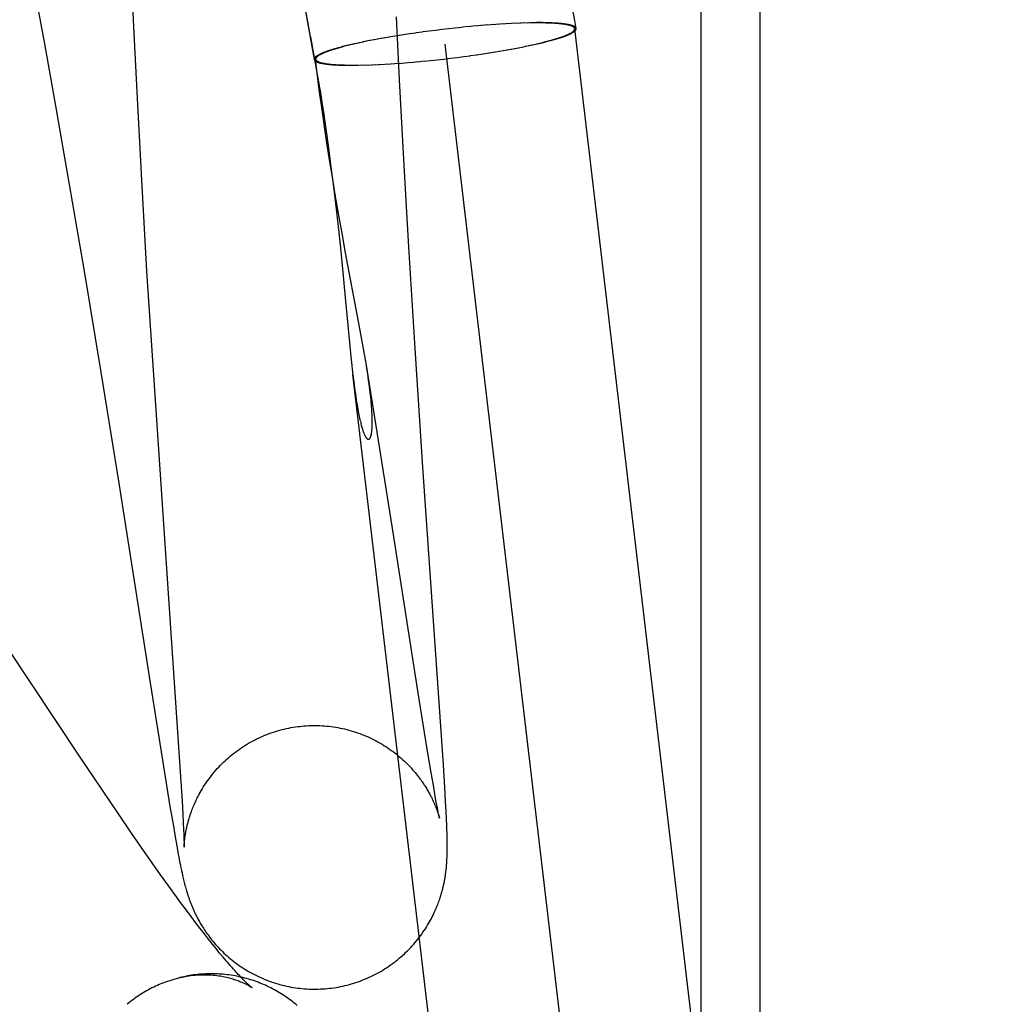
# Model space of a CAD drawing. Header units: inches. Extents: x 0 to 309, y 0 to 200.
# Tile 105 of 119: x 168.964 to 169.109, y 104.791 to 104.937. Entities that reach past the tile are written whole.
import ezdxf

# ---------------------------------------------------------------- set-up
doc = ezdxf.new("R2010")
doc.units = ezdxf.units.IN
doc.header["$LTSCALE"] = 17
doc.header["$MEASUREMENT"] = 0
doc.linetypes.add('HIDDEN', pattern=[0.2, 0.1, -0.1])
doc.layers.add('DEFAULT_2', color=8, linetype='HIDDEN')

msp = doc.modelspace()

# ---------------------------------------------------------------- linework, layer by layer
at = {"layer": 'DEFAULT_2', "color": 8, "linetype": 'HIDDEN'}
for p, q in [((169.06494, 103.68923), (169.06494, 105.39296)), ((169.07366, 103.68923), (169.07366, 105.39296)), ((168.9806, 104.94415), (168.98097, 104.93581)), ((169.00716, 104.93432), (169.00545, 104.94374)), ((168.96632, 104.9412), (168.96778, 104.93331)), ((169.00648, 104.93783), (169.00771, 104.93098)), ((169.02033, 104.92797), (169.01988, 104.93731)), ((168.98097, 104.93581), (168.98144, 104.92618)), ((169.0276, 104.93552), (169.02663, 104.93541)), ((169.02857, 104.93563), (169.0276, 104.93552)), ((169.02953, 104.93573), (169.02857, 104.93563)), ((169.03053, 104.93585), (169.02956, 104.93575)), ((169.03149, 104.93594), (169.03049, 104.93582)), ((169.03244, 104.93602), (169.03144, 104.93591)), ((169.03337, 104.93609), (169.03238, 104.93599)), ((169.03429, 104.93616), (169.03331, 104.93607)), ((169.0349, 104.9362), (169.03422, 104.93613)), ((169.03549, 104.93624), (169.03482, 104.93617)), ((169.03608, 104.93628), (169.0354, 104.93621)), ((169.03665, 104.93631), (169.03598, 104.93624)), ((169.03721, 104.93634), (169.03655, 104.93628)), ((169.03776, 104.93636), (169.03711, 104.9363)), ((169.0383, 104.93638), (169.03765, 104.93633)), ((169.03883, 104.9364), (169.03819, 104.93635)), ((169.03934, 104.93641), (169.03871, 104.93636)), ((169.03971, 104.93639), (169.03921, 104.93638)), ((169.04009, 104.93642), (169.03959, 104.93642)), ((169.04042, 104.9364), (169.03995, 104.93639)), ((169.04056, 104.93643), (169.04009, 104.93642)), ((169.04088, 104.9364), (169.04042, 104.9364)), ((169.04103, 104.93643), (169.04056, 104.93643)), ((169.1086, 104.40666), (169.04624, 104.93553)), ((169.00716, 104.93432), (169.00844, 104.92708)), ((169.01767, 104.93408), (169.017, 104.93399)), ((169.01824, 104.93418), (169.01757, 104.93409)), ((169.01881, 104.93428), (169.01814, 104.93419)), ((169.0194, 104.93438), (169.01873, 104.93429)), ((169.02, 104.93448), (169.01932, 104.93439)), ((169.02091, 104.93462), (169.01993, 104.93449)), ((169.02184, 104.93477), (169.02085, 104.93464)), ((169.02278, 104.9349), (169.02178, 104.93478)), ((169.02373, 104.93504), (169.02273, 104.93492)), ((169.02469, 104.93516), (169.0237, 104.93505)), ((169.02566, 104.93529), (169.02469, 104.93516)), ((169.02663, 104.93541), (169.02566, 104.93529)), ((168.96778, 104.93331), (168.96943, 104.92412)), ((169.01251, 104.93303), (169.01209, 104.93293)), ((169.01267, 104.93304), (169.01225, 104.93293)), ((169.01295, 104.93314), (169.01251, 104.93303)), ((169.0131, 104.93314), (169.01267, 104.93304)), ((169.01341, 104.93325), (169.01295, 104.93314)), ((169.01355, 104.93325), (169.0131, 104.93314)), ((169.01388, 104.93335), (169.01341, 104.93325)), ((169.01402, 104.93335), (169.01355, 104.93325)), ((169.0145, 104.93346), (169.01388, 104.93335)), ((169.01499, 104.93356), (169.01436, 104.93346)), ((169.0155, 104.93367), (169.01487, 104.93357)), ((169.01603, 104.93377), (169.01538, 104.93367)), ((169.01656, 104.93388), (169.01591, 104.93378)), ((169.01711, 104.93398), (169.01645, 104.93388)), ((169.08944, 104.4044), (169.02708, 104.93327)), ((169.03677, 104.93252), (169.03743, 104.93261)), ((169.03732, 104.93262), (169.03797, 104.93272)), ((169.03786, 104.93273), (169.03851, 104.93282)), ((169.03839, 104.93283), (169.03903, 104.93293)), ((169.0389, 104.93293), (169.03954, 104.93304)), ((169.03941, 104.93304), (169.0399, 104.93314)), ((169.03979, 104.93309), (169.04037, 104.93325)), ((169.04027, 104.9332), (169.04074, 104.9333)), ((169.0406, 104.9333), (169.04105, 104.93341)), ((169.04074, 104.9333), (169.0412, 104.93341)), ((169.04105, 104.93341), (169.04149, 104.93351)), ((169.0412, 104.93341), (169.04164, 104.93352)), ((169.04149, 104.93351), (169.0419, 104.93362)), ((169.04164, 104.93352), (169.04206, 104.93362)), ((169.02688, 104.93104), (169.02786, 104.93116)), ((169.02786, 104.93116), (169.02884, 104.93128)), ((169.02884, 104.93128), (169.02981, 104.93141)), ((169.02981, 104.93141), (169.03078, 104.93154)), ((169.03074, 104.93156), (169.03174, 104.93168)), ((169.03169, 104.93169), (169.03268, 104.93182)), ((169.03262, 104.93183), (169.03361, 104.93196)), ((169.03354, 104.93197), (169.03453, 104.93211)), ((169.03445, 104.93212), (169.03513, 104.93221)), ((169.03504, 104.93222), (169.03572, 104.93231)), ((169.03563, 104.93232), (169.0363, 104.93241)), ((169.0362, 104.93242), (169.03687, 104.93251)), ((169.0084, 104.92691), (169.00791, 104.93102)), ((169.01305, 104.93015), (169.0135, 104.93015)), ((169.01313, 104.93012), (169.01359, 104.93012)), ((169.0135, 104.93015), (169.01396, 104.93016)), ((169.01359, 104.93012), (169.0142, 104.93016)), ((169.01406, 104.93013), (169.01469, 104.93017)), ((169.01456, 104.93013), (169.01519, 104.93018)), ((169.01506, 104.93015), (169.0157, 104.93019)), ((169.01558, 104.93016), (169.01623, 104.93021)), ((169.01612, 104.93018), (169.01677, 104.93023)), ((169.01666, 104.9302), (169.01732, 104.93026)), ((169.01722, 104.93023), (169.01789, 104.93029)), ((169.01779, 104.93026), (169.01846, 104.93032)), ((169.01837, 104.93029), (169.01904, 104.93036)), ((169.01896, 104.93033), (169.01963, 104.9304)), ((169.01955, 104.93037), (169.02023, 104.93044)), ((169.02016, 104.93041), (169.02115, 104.93051)), ((169.02109, 104.93048), (169.02208, 104.93059)), ((169.02203, 104.93056), (169.02302, 104.93067)), ((169.02298, 104.93064), (169.02398, 104.93076)), ((169.02394, 104.93073), (169.02492, 104.93083)), ((169.02492, 104.93083), (169.02589, 104.93093)), ((169.02589, 104.93093), (169.02688, 104.93104)), ((169.00833, 104.9275), (169.00833, 104.92752)), ((169.00834, 104.92745), (169.00833, 104.92747)), ((169.00836, 104.92724), (169.00835, 104.92732)), ((169.00837, 104.92712), (169.00836, 104.92724)), ((169.00837, 104.92747), (169.00838, 104.92741)), ((169.00838, 104.92741), (169.0084, 104.92734)), ((169.0084, 104.92734), (169.00842, 104.9272)), ((169.00845, 104.9265), (169.0084, 104.92691)), ((169.00844, 104.92708), (169.00849, 104.92679)), ((169.00849, 104.92679), (169.00856, 104.92642)), ((169.02096, 104.91617), (169.02033, 104.92797)), ((168.98144, 104.92618), (168.98208, 104.91409)), ((169.00854, 104.9258), (169.00845, 104.9265)), ((169.00871, 104.92459), (169.00854, 104.9258)), ((169.00856, 104.92642), (169.00866, 104.92577)), ((169.00866, 104.92577), (169.00883, 104.92469)), ((168.96943, 104.92412), (168.97147, 104.91247)), ((169.00895, 104.92283), (169.00871, 104.92459)), ((169.00883, 104.92469), (169.00906, 104.92317)), ((169.00927, 104.92067), (169.00895, 104.92283)), ((169.00906, 104.92317), (169.00932, 104.92143)), ((169.00932, 104.92143), (169.00956, 104.91968)), ((169.00963, 104.91832), (169.00927, 104.92067)), ((169.00956, 104.91968), (169.00986, 104.91751)), ((169.01001, 104.91584), (169.00963, 104.91832)), ((169.00986, 104.91751), (169.01013, 104.91547)), ((169.01038, 104.91356), (169.01001, 104.91584)), ((169.01013, 104.91547), (169.01046, 104.9129)), ((169.0217, 104.90322), (169.02096, 104.91617)), ((168.98208, 104.91409), (168.98291, 104.89969)), ((168.97147, 104.91247), (168.97366, 104.89965)), ((169.01081, 104.911), (169.01038, 104.91356)), ((169.01046, 104.9129), (169.0107, 104.91089)), ((169.0107, 104.91089), (169.01094, 104.90883)), ((169.01129, 104.90821), (169.01081, 104.911)), ((169.01094, 104.90883), (169.01118, 104.90673)), ((169.01181, 104.90529), (169.01129, 104.90821)), ((169.01118, 104.90673), (169.01152, 104.90359)), ((169.01234, 104.9024), (169.01181, 104.90529)), ((169.01152, 104.90359), (169.01182, 104.90054)), ((169.01427, 104.89222), (169.01234, 104.9024)), ((169.02263, 104.88823), (169.0217, 104.90322)), ((169.01182, 104.90054), (169.01228, 104.89576)), ((168.97366, 104.89965), (168.97613, 104.88475)), ((168.98291, 104.89969), (168.98792, 104.82488)), ((169.01228, 104.89576), (169.01291, 104.88912)), ((169.01536, 104.88606), (169.01427, 104.89222)), ((169.01291, 104.88912), (169.01312, 104.887)), ((169.02379, 104.87069), (169.02263, 104.88823)), ((169.01312, 104.887), (169.01326, 104.88571)), ((169.01922, 104.86194), (169.01536, 104.88606)), ((168.97613, 104.88475), (168.97879, 104.8683)), ((169.06408, 104.45466), (169.01341, 104.88438)), ((169.01346, 104.88397), (169.01359, 104.88293)), ((169.02682, 104.82666), (169.02379, 104.87069)), ((168.97879, 104.8683), (168.98345, 104.83878)), ((169.02319, 104.83665), (169.01922, 104.86194)), ((168.97298, 104.82793), (168.96227, 104.84407)), ((168.98345, 104.83878), (168.9856, 104.82518)), ((169.02447, 104.82868), (169.02319, 104.83665)), ((168.97646, 104.82274), (168.97298, 104.82793)), ((169.02505, 104.8252), (169.02447, 104.82868)), ((169.02702, 104.82329), (169.02682, 104.82666)), ((168.9856, 104.82518), (168.98636, 104.82049)), ((168.98792, 104.82488), (168.98814, 104.82127)), ((169.02537, 104.82335), (169.02505, 104.8252)), ((169.02561, 104.82198), (169.02537, 104.82335)), ((168.97884, 104.81923), (168.97646, 104.82274)), ((169.02576, 104.8211), (169.02561, 104.82198)), ((169.02714, 104.82124), (169.02702, 104.82329)), ((168.98636, 104.82049), (168.98681, 104.81785)), ((168.98814, 104.82127), (168.98825, 104.81935)), ((169.02587, 104.82051), (169.02576, 104.8211)), ((169.02597, 104.82003), (169.02587, 104.82051)), ((169.02721, 104.8198), (169.02714, 104.82124)), ((168.98068, 104.81654), (168.97884, 104.81923)), ((168.98825, 104.81935), (168.98832, 104.81809)), ((169.02604, 104.81963), (169.02597, 104.82003)), ((169.02609, 104.81938), (169.02604, 104.81963)), ((169.02607, 104.81929), (169.02611, 104.81918)), ((169.02614, 104.81917), (169.02609, 104.81938)), ((169.02611, 104.81918), (169.02614, 104.81908)), ((169.02617, 104.819), (169.02614, 104.81917)), ((169.02614, 104.81908), (169.02617, 104.81898)), ((169.0262, 104.81888), (169.02617, 104.819)), ((169.02617, 104.81898), (169.02619, 104.8189)), ((169.02727, 104.8186), (169.02721, 104.8198)), ((168.98681, 104.81785), (168.98713, 104.81598)), ((168.98832, 104.81809), (168.98837, 104.81708)), ((169.02622, 104.81881), (169.0262, 104.81888)), ((169.02622, 104.81879), (169.02622, 104.81877)), ((169.02623, 104.81877), (169.02622, 104.81879)), ((169.02623, 104.81875), (169.02623, 104.81874)), ((169.02623, 104.81874), (169.02623, 104.81875)), ((169.02624, 104.81873), (169.02623, 104.81873)), ((169.0273, 104.81779), (169.02727, 104.8186)), ((169.02733, 104.81706), (169.0273, 104.81779)), ((168.98245, 104.81398), (168.98068, 104.81654)), ((168.98837, 104.81708), (168.9884, 104.81642)), ((168.9884, 104.81642), (168.98842, 104.81588)), ((169.02735, 104.81657), (169.02733, 104.81706)), ((169.02736, 104.81609), (169.02735, 104.81657)), ((169.02737, 104.81565), (169.02736, 104.81609)), ((168.98713, 104.81598), (168.98737, 104.81465)), ((168.98737, 104.81465), (168.98754, 104.81369)), ((168.98842, 104.81588), (168.98843, 104.81545)), ((168.98843, 104.81545), (168.98844, 104.81519)), ((168.98844, 104.81519), (168.98844, 104.81497)), ((168.98844, 104.81497), (168.98845, 104.81479)), ((168.98845, 104.81479), (168.98845, 104.81465)), ((168.98845, 104.8146), (168.98846, 104.81467)), ((168.98845, 104.81465), (168.98845, 104.81458)), ((168.98845, 104.81454), (168.98845, 104.8146)), ((168.98846, 104.81476), (168.98847, 104.81486)), ((168.98846, 104.81467), (168.98846, 104.81476)), ((168.98847, 104.81486), (168.98848, 104.81497)), ((169.02738, 104.81522), (169.02737, 104.81565)), ((169.02738, 104.81495), (169.02738, 104.81522)), ((169.02738, 104.81468), (169.02738, 104.81495)), ((169.02738, 104.81442), (169.02738, 104.81468)), ((168.98373, 104.81215), (168.98245, 104.81398)), ((168.98754, 104.81369), (168.98767, 104.813)), ((168.98845, 104.81455), (168.98845, 104.81452)), ((168.98845, 104.81449), (168.98845, 104.81451)), ((168.98845, 104.8145), (168.98845, 104.81448)), ((168.98845, 104.81447), (168.98845, 104.81445)), ((168.98845, 104.81446), (168.98845, 104.81447)), ((168.98845, 104.81445), (168.98845, 104.81445)), ((169.02735, 104.81296), (169.02736, 104.8132)), ((169.02736, 104.8132), (169.02737, 104.81344)), ((169.02737, 104.81368), (169.02738, 104.81392)), ((169.02737, 104.81344), (169.02737, 104.81368)), ((169.02738, 104.81417), (169.02738, 104.81442)), ((169.02738, 104.81392), (169.02738, 104.81417)), ((168.98497, 104.81039), (168.98373, 104.81215)), ((168.98767, 104.813), (168.98779, 104.81237)), ((168.98779, 104.81237), (168.98791, 104.8118)), ((168.98791, 104.8118), (168.98799, 104.8114)), ((169.02734, 104.81272), (169.02735, 104.81296)), ((168.98617, 104.80872), (168.98497, 104.81039)), ((168.98799, 104.8114), (168.98806, 104.81103)), ((168.98806, 104.81103), (168.98814, 104.81068)), ((168.98814, 104.81068), (168.98821, 104.81035)), ((168.98821, 104.81035), (168.98828, 104.81004)), ((168.98828, 104.81004), (168.98833, 104.80983)), ((168.98833, 104.80983), (168.98838, 104.80963)), ((168.98838, 104.80963), (168.98843, 104.80942)), ((168.98843, 104.80942), (168.98848, 104.80922)), ((168.98848, 104.80922), (168.98853, 104.80902)), ((168.98853, 104.80902), (168.98858, 104.80882)), ((168.98858, 104.80882), (168.98864, 104.80861)), ((168.98733, 104.80712), (168.98617, 104.80872)), ((168.98864, 104.80861), (168.9887, 104.80841)), ((168.9887, 104.80841), (168.98875, 104.8082)), ((168.98875, 104.8082), (168.98882, 104.80799)), ((168.98882, 104.80799), (168.98888, 104.80777)), ((168.98807, 104.80611), (168.98733, 104.80712)), ((168.98879, 104.80513), (168.98807, 104.80611)), ((168.98949, 104.8042), (168.98879, 104.80513)), ((168.99016, 104.8033), (168.98949, 104.8042)), ((168.99082, 104.80245), (168.99016, 104.8033)), ((168.99145, 104.80164), (168.99082, 104.80245)), ((168.99205, 104.80087), (168.99145, 104.80164)), ((168.99263, 104.80014), (168.99205, 104.80087)), ((168.99318, 104.79946), (168.99263, 104.80014)), ((168.99371, 104.79881), (168.99318, 104.79946)), ((168.99421, 104.79821), (168.99371, 104.79881)), ((168.99468, 104.79765), (168.99421, 104.79821)), ((168.98755, 104.7951), (168.98557, 104.79447))]:
    msp.add_line(p, q, dxfattribs=at)
for points in [[(169.04644, 104.93557), (169.04623, 104.93673), (169.04454, 104.94612)], [(169.04624, 104.93553), (169.04623, 104.93556), (169.04622, 104.93559), (169.04621, 104.93563), (169.04619, 104.93566), (169.04616, 104.93569), (169.04613, 104.93573), (169.04609, 104.93576), (169.04605, 104.93579), (169.046, 104.93582), (169.04595, 104.93585), (169.04589, 104.93588), (169.04582, 104.93591), (169.04575, 104.93594), (169.04568, 104.93597), (169.0456, 104.93599), (169.04551, 104.93602), (169.04542, 104.93604), (169.04532, 104.93607), (169.04522, 104.93609), (169.04511, 104.93611), (169.045, 104.93613), (169.04489, 104.93615), (169.04476, 104.93617), (169.04464, 104.93619), (169.0445, 104.93621), (169.04437, 104.93623), (169.04423, 104.93625), (169.04408, 104.93626), (169.04393, 104.93628), (169.04377, 104.93629), (169.04361, 104.9363), (169.04344, 104.93632), (169.04327, 104.93633), (169.0431, 104.93634), (169.04292, 104.93635), (169.04273, 104.93636), (169.04254, 104.93636), (169.04235, 104.93637), (169.04215, 104.93638), (169.04195, 104.93638), (169.04175, 104.93639), (169.04153, 104.93639), (169.04132, 104.93639), (169.04088, 104.9364)], [(169.04644, 104.93557), (169.04644, 104.93558), (169.04643, 104.93562), (169.04641, 104.93565), (169.04639, 104.93569), (169.04636, 104.93572), (169.04633, 104.93575), (169.04629, 104.93579), (169.04625, 104.93582), (169.0462, 104.93585), (169.04615, 104.93588), (169.04609, 104.93591), (169.04602, 104.93594), (169.04595, 104.93597), (169.04587, 104.93599), (169.04579, 104.93602), (169.04571, 104.93605), (169.04561, 104.93607), (169.04552, 104.9361), (169.04541, 104.93612), (169.04531, 104.93614), (169.04519, 104.93616), (169.04508, 104.93618), (169.04495, 104.9362), (169.04482, 104.93622), (169.04469, 104.93624), (169.04455, 104.93626), (169.04441, 104.93628), (169.04426, 104.93629), (169.04411, 104.93631), (169.04395, 104.93632), (169.04378, 104.93634), (169.04362, 104.93635), (169.04344, 104.93636), (169.04327, 104.93637), (169.04309, 104.93638), (169.0429, 104.93639), (169.04271, 104.9364), (169.04251, 104.9364), (169.04231, 104.93641), (169.04211, 104.93642), (169.0419, 104.93642), (169.04169, 104.93642), (169.04147, 104.93643), (169.04103, 104.93643)], [(169.0419, 104.93362), (169.04211, 104.93367), (169.04231, 104.93372), (169.0425, 104.93377), (169.04269, 104.93383), (169.04288, 104.93388), (169.04306, 104.93393), (169.04323, 104.93398), (169.0434, 104.93403), (169.04357, 104.93408), (169.04373, 104.93413), (169.04389, 104.93419), (169.04404, 104.93424), (169.04419, 104.93429), (169.04434, 104.93434), (169.04447, 104.93438), (169.04461, 104.93443), (169.04474, 104.93448), (169.04486, 104.93453), (169.04498, 104.93458), (169.04509, 104.93463), (169.0452, 104.93467), (169.0453, 104.93472), (169.0454, 104.93477), (169.04549, 104.93481), (169.04558, 104.93486), (169.04566, 104.9349), (169.04574, 104.93495), (169.04581, 104.93499), (169.04587, 104.93504), (169.04593, 104.93508), (169.04599, 104.93512), (169.04604, 104.93517), (169.04608, 104.93521), (169.04612, 104.93525), (169.04615, 104.93529), (169.04618, 104.93533), (169.0462, 104.93537), (169.04622, 104.93541), (169.04623, 104.93545), (169.04624, 104.93548), (169.04624, 104.93552), (169.04624, 104.93553)], [(169.04206, 104.93362), (169.04227, 104.93367), (169.04247, 104.93373), (169.04266, 104.93378), (169.04286, 104.93383), (169.04304, 104.93388), (169.04323, 104.93394), (169.0434, 104.93399), (169.04358, 104.93404), (169.04375, 104.93409), (169.04391, 104.93414), (169.04407, 104.93419), (169.04423, 104.93425), (169.04437, 104.9343), (169.04452, 104.93435), (169.04466, 104.9344), (169.04479, 104.93445), (169.04492, 104.9345), (169.04505, 104.93454), (169.04517, 104.93459), (169.04528, 104.93464), (169.04539, 104.93469), (169.04549, 104.93474), (169.04559, 104.93478), (169.04569, 104.93483), (169.04577, 104.93488), (169.04586, 104.93492), (169.04593, 104.93497), (169.04601, 104.93501), (169.04607, 104.93506), (169.04613, 104.9351), (169.04619, 104.93514), (169.04624, 104.93519), (169.04628, 104.93523), (169.04632, 104.93527), (169.04636, 104.93531), (169.04638, 104.93535), (169.04641, 104.93539), (169.04642, 104.93543), (169.04644, 104.93547), (169.04644, 104.93551), (169.04644, 104.93554), (169.04644, 104.93557)], [(169.01209, 104.93293), (169.01188, 104.93288), (169.01168, 104.93282), (169.01149, 104.93277), (169.0113, 104.93272), (169.01111, 104.93266), (169.01092, 104.93261), (169.01075, 104.93256), (169.01057, 104.93251), (169.0104, 104.93246), (169.01024, 104.93241), (169.01008, 104.93235), (169.00993, 104.9323), (169.00978, 104.93225), (169.00963, 104.9322), (169.00949, 104.93215), (169.00936, 104.9321), (169.00923, 104.93205), (169.0091, 104.93201), (169.00898, 104.93196), (169.00887, 104.93191), (169.00876, 104.93186), (169.00866, 104.93181), (169.00856, 104.93177), (169.00847, 104.93172), (169.00838, 104.93167), (169.0083, 104.93163), (169.00822, 104.93158), (169.00815, 104.93154), (169.00808, 104.93149), (169.00802, 104.93145), (169.00796, 104.93141), (169.00791, 104.93136), (169.00787, 104.93132), (169.00783, 104.93128), (169.0078, 104.93124), (169.00777, 104.9312), (169.00774, 104.93116), (169.00773, 104.93112), (169.00772, 104.93108), (169.00771, 104.93104), (169.00771, 104.93101), (169.00771, 104.93098)], [(169.01225, 104.93293), (169.01204, 104.93288), (169.01185, 104.93283), (169.01165, 104.93278), (169.01146, 104.93272), (169.01128, 104.93267), (169.01109, 104.93262), (169.01092, 104.93257), (169.01075, 104.93252), (169.01058, 104.93247), (169.01042, 104.93242), (169.01026, 104.93236), (169.01011, 104.93231), (169.00996, 104.93226), (169.00982, 104.93221), (169.00968, 104.93217), (169.00954, 104.93212), (169.00942, 104.93207), (169.00929, 104.93202), (169.00917, 104.93197), (169.00906, 104.93192), (169.00895, 104.93188), (169.00885, 104.93183), (169.00875, 104.93178), (169.00866, 104.93174), (169.00857, 104.93169), (169.00849, 104.93165), (169.00842, 104.9316), (169.00835, 104.93156), (169.00828, 104.93151), (169.00822, 104.93147), (169.00816, 104.93143), (169.00811, 104.93138), (169.00807, 104.93134), (169.00803, 104.9313), (169.008, 104.93126), (169.00797, 104.93122), (169.00795, 104.93118), (169.00793, 104.93114), (169.00792, 104.9311), (169.00791, 104.93107), (169.00791, 104.93103), (169.00791, 104.93102)], [(169.00771, 104.93098), (169.00771, 104.93097), (169.00772, 104.93093), (169.00774, 104.9309), (169.00776, 104.93086), (169.00779, 104.93083), (169.00782, 104.9308), (169.00786, 104.93076), (169.0079, 104.93073), (169.00795, 104.9307), (169.00801, 104.93067), (169.00807, 104.93064), (169.00813, 104.93061), (169.0082, 104.93058), (169.00828, 104.93056), (169.00836, 104.93053), (169.00845, 104.9305), (169.00854, 104.93048), (169.00863, 104.93045), (169.00874, 104.93043), (169.00885, 104.93041), (169.00896, 104.93039), (169.00908, 104.93037), (169.0092, 104.93034), (169.00933, 104.93033), (169.00946, 104.93031), (169.0096, 104.93029), (169.00974, 104.93027), (169.00989, 104.93026), (169.01005, 104.93024), (169.0102, 104.93023), (169.01037, 104.93021), (169.01053, 104.9302), (169.01071, 104.93019), (169.01088, 104.93018), (169.01107, 104.93017), (169.01125, 104.93016), (169.01144, 104.93015), (169.01164, 104.93015), (169.01184, 104.93014), (169.01204, 104.93013), (169.01225, 104.93013), (169.01246, 104.93013), (169.01268, 104.93012), (169.01313, 104.93012)], [(169.00791, 104.93102), (169.00792, 104.93099), (169.00793, 104.93096), (169.00794, 104.93092), (169.00796, 104.93089), (169.00799, 104.93085), (169.00802, 104.93082), (169.00806, 104.93079), (169.0081, 104.93076), (169.00815, 104.93073), (169.00821, 104.9307), (169.00827, 104.93067), (169.00833, 104.93064), (169.0084, 104.93061), (169.00847, 104.93058), (169.00856, 104.93056), (169.00864, 104.93053), (169.00873, 104.93051), (169.00883, 104.93048), (169.00893, 104.93046), (169.00904, 104.93044), (169.00915, 104.93042), (169.00927, 104.9304), (169.00939, 104.93038), (169.00951, 104.93036), (169.00965, 104.93034), (169.00978, 104.93032), (169.00993, 104.9303), (169.01007, 104.93029), (169.01022, 104.93027), (169.01038, 104.93026), (169.01054, 104.93025), (169.01071, 104.93023), (169.01088, 104.93022), (169.01105, 104.93021), (169.01123, 104.9302), (169.01142, 104.93019), (169.01161, 104.93019), (169.0118, 104.93018), (169.012, 104.93017), (169.0122, 104.93017), (169.01241, 104.93016), (169.01262, 104.93016), (169.01305, 104.93015)], [(169.00833, 104.92754), (169.00833, 104.92755), (169.00833, 104.92757), (169.00832, 104.92758), (169.00832, 104.9276), (169.00832, 104.92761), (169.00832, 104.92762), (169.00832, 104.92763), (169.00832, 104.92764), (169.00832, 104.92764), (169.00832, 104.92765), (169.00832, 104.92765), (169.00832, 104.92766), (169.00833, 104.92766), (169.00833, 104.92765), (169.00833, 104.92765), (169.00833, 104.92764), (169.00834, 104.92764), (169.00834, 104.92763), (169.00834, 104.92762), (169.00834, 104.92761), (169.00835, 104.92759), (169.00835, 104.92758), (169.00835, 104.92756), (169.00836, 104.92754), (169.00836, 104.92752), (169.00837, 104.9275)], [(169.00835, 104.92732), (169.00834, 104.92739), (169.00834, 104.92742)], [(169.01326, 104.88571), (169.01333, 104.88511), (169.01346, 104.88397)], [(169.01359, 104.88293), (169.01366, 104.88243), (169.01372, 104.88196), (169.01378, 104.88152), (169.01385, 104.88109), (169.01391, 104.88069), (169.01397, 104.88031), (169.01403, 104.87995), (169.01409, 104.8796), (169.01414, 104.87927), (169.0142, 104.87896), (169.01426, 104.87867), (169.01431, 104.8784), (169.01437, 104.87815), (169.01442, 104.87791), (169.01447, 104.87768), (169.01452, 104.87747), (169.01457, 104.87727), (169.01461, 104.87708), (169.01466, 104.87691), (169.01471, 104.87674), (169.01475, 104.87659), (169.01479, 104.87644), (169.01483, 104.87631), (169.01487, 104.87618), (169.01491, 104.87607), (169.01495, 104.87596), (169.01499, 104.87586), (169.01502, 104.87576), (169.01506, 104.87567), (169.01509, 104.87559), (169.01513, 104.87552), (169.01516, 104.87545), (169.01519, 104.87538), (169.01522, 104.87532), (169.01525, 104.87527), (169.01528, 104.87521), (169.0153, 104.87517), (169.01533, 104.87512), (169.01536, 104.87508), (169.01538, 104.87505), (169.01541, 104.87502), (169.01543, 104.87498), (169.01545, 104.87496), (169.01548, 104.87493), (169.0155, 104.87491), (169.01552, 104.87489), (169.01554, 104.87487), (169.01556, 104.87486), (169.01558, 104.87484), (169.0156, 104.87483), (169.01562, 104.87482), (169.01564, 104.87481), (169.01566, 104.87481), (169.01568, 104.8748), (169.0157, 104.8748), (169.01572, 104.8748), (169.01573, 104.8748), (169.01575, 104.8748), (169.01577, 104.87481), (169.01578, 104.87481), (169.0158, 104.87482), (169.01582, 104.87483), (169.01583, 104.87484), (169.01585, 104.87485), (169.01586, 104.87486), (169.01588, 104.87487), (169.01589, 104.87489), (169.01591, 104.87491), (169.01592, 104.87493), (169.01594, 104.87495), (169.01595, 104.87497), (169.01597, 104.875), (169.01598, 104.87502), (169.016, 104.87505), (169.01601, 104.87508), (169.01603, 104.87512), (169.01604, 104.87515), (169.01605, 104.87519), (169.01607, 104.87523), (169.01608, 104.87527), (169.01609, 104.87532), (169.01611, 104.87537), (169.01612, 104.87542), (169.01613, 104.87548), (169.01615, 104.87553), (169.01616, 104.8756), (169.01617, 104.87566), (169.01618, 104.87574), (169.01619, 104.87581), (169.0162, 104.87589), (169.01622, 104.87598), (169.01623, 104.87607), (169.01623, 104.87616), (169.01624, 104.87627), (169.01625, 104.87637), (169.01626, 104.87649), (169.01627, 104.87661), (169.01627, 104.87674), (169.01628, 104.87688), (169.01628, 104.87703), (169.01628, 104.87719), (169.01628, 104.87735), (169.01628, 104.87752), (169.01628, 104.87771), (169.01628, 104.8779), (169.01627, 104.87811), (169.01626, 104.87833), (169.01625, 104.87856), (169.01624, 104.87881), (169.01623, 104.87907), (169.01621, 104.87934), (169.01619, 104.87964), (169.01616, 104.87994), (169.01613, 104.88026), (169.0161, 104.8806), (169.01606, 104.88096), (169.01602, 104.88133), (169.01598, 104.88172), (169.01593, 104.88213), (169.01587, 104.88256), (169.01582, 104.88301), (169.01575, 104.88348), (169.01568, 104.88397), (169.01561, 104.88448), (169.01552, 104.88502), (169.01544, 104.88557)], [(168.98848, 104.81497), (168.98849, 104.81509), (168.98849, 104.81516), (168.9885, 104.81523), (168.9885, 104.8153), (168.98851, 104.81537), (168.98852, 104.81544), (168.98853, 104.81552), (168.98854, 104.8156), (168.98855, 104.81568), (168.98856, 104.81577), (168.98857, 104.81585), (168.98858, 104.81594), (168.98859, 104.81603), (168.98861, 104.81612), (168.98862, 104.81621), (168.98864, 104.81631), (168.98865, 104.8164), (168.98867, 104.8165), (168.98869, 104.8166), (168.9887, 104.81671), (168.98872, 104.81681), (168.98874, 104.81692), (168.98877, 104.81703), (168.98879, 104.81714), (168.98881, 104.81725), (168.98884, 104.81737), (168.98887, 104.81749), (168.98889, 104.81761), (168.98892, 104.81774), (168.98896, 104.81787), (168.98899, 104.818), (168.98903, 104.81814), (168.98907, 104.81828), (168.98911, 104.81843), (168.98915, 104.81858), (168.98919, 104.81873), (168.98924, 104.81889), (168.98929, 104.81905), (168.98935, 104.81922), (168.98941, 104.81939), (168.98947, 104.81957), (168.98954, 104.81975), (168.98961, 104.81994), (168.98968, 104.82013), (168.98976, 104.82033), (168.98984, 104.82054), (168.98993, 104.82075), (168.99002, 104.82096), (168.99012, 104.82118), (168.99023, 104.8214), (168.99033, 104.82162), (168.99045, 104.82185), (168.99057, 104.82208), (168.9907, 104.82232), (168.99083, 104.82257), (168.99097, 104.82281), (168.99112, 104.82306), (168.99127, 104.82332), (168.99143, 104.82357), (168.9916, 104.82383), (168.99177, 104.82408), (168.99195, 104.82434), (168.99214, 104.82459), (168.99233, 104.82484), (168.99252, 104.82509), (168.99272, 104.82534), (168.99293, 104.82559), (168.99314, 104.82584), (168.99336, 104.82608), (168.99358, 104.82632), (168.9938, 104.82656), (168.99403, 104.82679), (168.99427, 104.82702), (168.99451, 104.82725), (168.99475, 104.82748), (168.995, 104.8277), (168.99526, 104.82791), (168.99551, 104.82812), (168.99577, 104.82833), (168.99604, 104.82854), (168.99631, 104.82874), (168.99658, 104.82893), (168.99685, 104.82912), (168.99713, 104.82931), (168.99741, 104.82949), (168.9977, 104.82966), (168.99799, 104.82983), (168.99828, 104.83), (168.99857, 104.83016), (168.99887, 104.83032), (168.99917, 104.83047), (168.99947, 104.83061), (168.99977, 104.83075), (169.00008, 104.83089), (169.00039, 104.83102), (169.0007, 104.83114), (169.00102, 104.83126), (169.00133, 104.83138), (169.00165, 104.83149), (169.00197, 104.83159), (169.00229, 104.83169), (169.00261, 104.83178), (169.00294, 104.83186), (169.00327, 104.83194), (169.00359, 104.83202), (169.00392, 104.83209), (169.00425, 104.83215), (169.00458, 104.83221), (169.00492, 104.83226), (169.00525, 104.83231), (169.00556, 104.83234)], [(169.00556, 104.83234), (169.00586, 104.83238), (169.0062, 104.83241), (169.00653, 104.83243), (169.00687, 104.83245), (169.0072, 104.83246), (169.00754, 104.83247), (169.00787, 104.83247), (169.00821, 104.83246), (169.00855, 104.83245), (169.00888, 104.83243), (169.00922, 104.83241), (169.00955, 104.83238), (169.00988, 104.83235), (169.01022, 104.83231), (169.01055, 104.83226), (169.01088, 104.83221), (169.01121, 104.83215), (169.01154, 104.83209), (169.01187, 104.83202), (169.01219, 104.83195), (169.01252, 104.83187), (169.01284, 104.83178), (169.01317, 104.83169), (169.01349, 104.83159), (169.01381, 104.83149), (169.01412, 104.83139), (169.01444, 104.83127), (169.01475, 104.83115), (169.01506, 104.83103), (169.01537, 104.8309), (169.01567, 104.83077), (169.01598, 104.83063), (169.01628, 104.83049), (169.01657, 104.83034), (169.01687, 104.83018), (169.01716, 104.83002), (169.01745, 104.82986), (169.01773, 104.82969), (169.01801, 104.82952), (169.01829, 104.82934), (169.01857, 104.82916), (169.01883, 104.82898), (169.0191, 104.82879), (169.01936, 104.8286), (169.01962, 104.8284), (169.01987, 104.82821), (169.02011, 104.828), (169.02036, 104.8278), (169.02059, 104.82759), (169.02082, 104.82739), (169.02105, 104.82718), (169.02127, 104.82697), (169.02148, 104.82676), (169.02168, 104.82655), (169.02188, 104.82634), (169.02207, 104.82613), (169.02226, 104.82593), (169.02244, 104.82572), (169.02261, 104.82552), (169.02278, 104.82532), (169.02293, 104.82512), (169.02309, 104.82493), (169.02323, 104.82474), (169.02337, 104.82455), (169.02351, 104.82436), (169.02363, 104.82418), (169.02376, 104.824), (169.02387, 104.82383), (169.02398, 104.82366), (169.02409, 104.8235), (169.02419, 104.82334), (169.02429, 104.82318), (169.02438, 104.82303), (169.02446, 104.82289), (169.02454, 104.82274), (169.02462, 104.8226), (169.0247, 104.82247), (169.02477, 104.82234), (169.02484, 104.82221), (169.02491, 104.82208), (169.02497, 104.82196), (169.02503, 104.82184), (169.02509, 104.82172), (169.02514, 104.82161), (169.0252, 104.8215), (169.02525, 104.82139), (169.0253, 104.82128), (169.02535, 104.82118), (169.02539, 104.82108), (169.02543, 104.82098), (169.02548, 104.82088), (169.02552, 104.82079), (169.02556, 104.82069), (169.0256, 104.8206), (169.02563, 104.82051), (169.02567, 104.82042), (169.0257, 104.82033), (169.02574, 104.82025), (169.02577, 104.82016), (169.0258, 104.82008), (169.02583, 104.82), (169.02586, 104.81992), (169.02589, 104.81984), (169.02591, 104.81977), (169.02594, 104.81969), (169.02596, 104.81962), (169.02599, 104.81955), (169.02601, 104.81948), (169.02603, 104.81942), (169.02605, 104.81935), (169.02607, 104.81929)], [(169.02619, 104.8189), (169.02621, 104.81884), (169.02621, 104.81881)], [(169.00995, 104.79359), (169.01026, 104.79363), (169.01059, 104.79367), (169.01092, 104.79373), (169.01125, 104.79378), (169.01159, 104.79385), (169.01191, 104.79392), (169.01224, 104.79399), (169.01257, 104.79407), (169.0129, 104.79416), (169.01322, 104.79425), (169.01354, 104.79435), (169.01386, 104.79445), (169.01418, 104.79456), (169.0145, 104.79467), (169.01481, 104.79479), (169.01513, 104.79492), (169.01544, 104.79505), (169.01574, 104.79518), (169.01605, 104.79532), (169.01635, 104.79547), (169.01665, 104.79562), (169.01695, 104.79578), (169.01725, 104.79594), (169.01754, 104.7961), (169.01783, 104.79627), (169.01811, 104.79645), (169.0184, 104.79663), (169.01868, 104.79682), (169.01895, 104.79701), (169.01922, 104.7972), (169.01949, 104.7974), (169.01976, 104.79761), (169.02002, 104.79781), (169.02028, 104.79803), (169.02053, 104.79824), (169.02078, 104.79846), (169.02103, 104.79869), (169.02127, 104.79892), (169.02151, 104.79915), (169.02174, 104.79938), (169.02197, 104.79962), (169.02219, 104.79986), (169.02241, 104.80011), (169.02262, 104.80036), (169.02283, 104.8006), (169.02303, 104.80086), (169.02323, 104.80111), (169.02342, 104.80136), (169.02361, 104.80162), (169.02379, 104.80188), (169.02397, 104.80214), (169.02414, 104.80239), (169.0243, 104.80265), (169.02446, 104.80291), (169.02461, 104.80316), (169.02475, 104.80342), (169.02489, 104.80367), (169.02503, 104.80392), (169.02515, 104.80416), (169.02527, 104.80441), (169.02539, 104.80464), (169.0255, 104.80488), (169.0256, 104.80511), (169.0257, 104.80534), (169.0258, 104.80556), (169.02588, 104.80578), (169.02597, 104.80599), (169.02605, 104.8062), (169.02612, 104.8064), (169.02619, 104.8066), (169.02626, 104.80679), (169.02632, 104.80698), (169.02638, 104.80716), (169.02643, 104.80733), (169.02648, 104.8075), (169.02653, 104.80767), (169.02658, 104.80783), (169.02662, 104.80799), (169.02666, 104.80815), (169.0267, 104.8083), (169.02674, 104.80845), (169.02678, 104.80859), (169.02681, 104.80873), (169.02684, 104.80887), (169.02687, 104.80901), (169.0269, 104.80915), (169.02693, 104.80928), (169.02695, 104.80941), (169.02698, 104.80954), (169.027, 104.80967), (169.02702, 104.8098), (169.02705, 104.80992), (169.02707, 104.81005), (169.02709, 104.81018), (169.02711, 104.8103), (169.02712, 104.81042), (169.02714, 104.81055), (169.02716, 104.81067), (169.02718, 104.81079), (169.02719, 104.81092), (169.02721, 104.81104), (169.02722, 104.81116), (169.02723, 104.81128), (169.02725, 104.81141), (169.02726, 104.81153), (169.02727, 104.81165), (169.02728, 104.81177), (169.02729, 104.81189), (169.0273, 104.81201), (169.02731, 104.81212), (169.02731, 104.81224), (169.02732, 104.81236), (169.02733, 104.81248), (169.02734, 104.81272)], [(168.98888, 104.80777), (168.98892, 104.80766), (168.98895, 104.80755), (168.98899, 104.80744), (168.98902, 104.80732), (168.98906, 104.80721), (168.9891, 104.8071), (168.98914, 104.80698), (168.98918, 104.80687), (168.98922, 104.80675), (168.98926, 104.80663), (168.9893, 104.80652), (168.98935, 104.8064), (168.98939, 104.80628), (168.98944, 104.80617), (168.98948, 104.80605), (168.98953, 104.80593), (168.98958, 104.80581), (168.98962, 104.80569), (168.98967, 104.80558), (168.98972, 104.80546), (168.98978, 104.80534), (168.98983, 104.80522), (168.98988, 104.80509), (168.98994, 104.80497), (168.99, 104.80484), (168.99006, 104.80472), (168.99012, 104.80459), (168.99019, 104.80446), (168.99025, 104.80432), (168.99032, 104.80419), (168.99039, 104.80405), (168.99047, 104.80391), (168.99054, 104.80376)], [(168.99054, 104.80376), (168.99063, 104.80361), (168.99071, 104.80346), (168.9908, 104.80331), (168.99089, 104.80315), (168.99099, 104.80298), (168.99109, 104.80281), (168.9912, 104.80264), (168.99131, 104.80247), (168.99143, 104.80229), (168.99155, 104.8021), (168.99168, 104.80191), (168.99181, 104.80172), (168.99195, 104.80153), (168.9921, 104.80133), (168.99225, 104.80113), (168.99241, 104.80093), (168.99257, 104.80072), (168.99274, 104.80051), (168.99292, 104.8003), (168.99311, 104.80009), (168.9933, 104.79988), (168.9935, 104.79966), (168.9937, 104.79944), (168.99391, 104.79923), (168.99413, 104.79901), (168.99435, 104.7988), (168.99458, 104.79859), (168.99482, 104.79838), (168.99506, 104.79817), (168.9953, 104.79796), (168.99555, 104.79776), (168.9958, 104.79756), (168.99606, 104.79736), (168.99633, 104.79717), (168.99659, 104.79698), (168.99687, 104.79679), (168.99714, 104.79661), (168.99742, 104.79643), (168.9977, 104.79626), (168.99799, 104.79609), (168.99828, 104.79592), (168.99857, 104.79576), (168.99887, 104.79561), (168.99917, 104.79546), (168.99947, 104.79532), (168.99978, 104.79518), (169.00008, 104.79504), (169.00039, 104.79491), (169.00071, 104.79479), (169.00102, 104.79467), (169.00134, 104.79455), (169.00165, 104.79445), (169.00198, 104.79434), (169.0023, 104.79425), (169.00262, 104.79416), (169.00295, 104.79407), (169.00327, 104.79399), (169.0036, 104.79391), (169.00393, 104.79385), (169.00426, 104.79378), (169.0046, 104.79373), (169.00493, 104.79367), (169.00526, 104.79363), (169.0056, 104.79359), (169.00593, 104.79355), (169.00627, 104.79352), (169.00661, 104.7935), (169.00694, 104.79348), (169.00728, 104.79347), (169.00762, 104.79347), (169.00796, 104.79347), (169.00829, 104.79347), (169.00863, 104.79349), (169.00897, 104.79351), (169.0093, 104.79353), (169.00964, 104.79356), (169.00995, 104.79359)], [(168.99849, 104.79368), (168.99849, 104.79368), (168.99848, 104.79369), (168.99846, 104.79371), (168.99844, 104.79372), (168.99841, 104.79375), (168.99837, 104.79378), (168.99833, 104.79381), (168.99828, 104.79385), (168.99823, 104.7939), (168.99817, 104.79395), (168.9981, 104.79401), (168.99803, 104.79408), (168.99795, 104.79415), (168.99786, 104.79423), (168.99777, 104.79432), (168.99767, 104.79442), (168.99756, 104.79452), (168.99745, 104.79463), (168.99733, 104.79475), (168.9972, 104.79488), (168.99707, 104.79502), (168.99692, 104.79516), (168.99678, 104.79532), (168.99662, 104.79548), (168.99646, 104.79565), (168.99629, 104.79584), (168.99611, 104.79603), (168.99593, 104.79623), (168.99574, 104.79644), (168.99554, 104.79666), (168.99533, 104.7969), (168.99512, 104.79714), (168.9949, 104.79739), (168.99468, 104.79765)], [(169.00519, 104.79104), (169.00497, 104.79123), (169.00474, 104.79141), (169.00451, 104.7916), (169.00428, 104.79178), (169.00404, 104.79195), (169.0038, 104.79213), (169.00356, 104.79229), (169.00332, 104.79246), (169.00307, 104.79262), (169.00282, 104.79278), (169.00257, 104.79293), (169.00232, 104.79308), (169.00206, 104.79323), (169.0018, 104.79337), (169.00154, 104.79351), (169.00128, 104.79365), (169.00102, 104.79378), (169.00075, 104.7939), (169.00048, 104.79403), (169.00021, 104.79414), (168.99994, 104.79426), (168.99967, 104.79437), (168.9994, 104.79448), (168.99912, 104.79458), (168.99884, 104.79468), (168.99856, 104.79477), (168.99828, 104.79486), (168.998, 104.79494), (168.99772, 104.79503), (168.99743, 104.7951), (168.99715, 104.79517), (168.99686, 104.79524), (168.99657, 104.79531), (168.99629, 104.79537), (168.996, 104.79542), (168.99571, 104.79547), (168.99542, 104.79552), (168.99513, 104.79556), (168.99483, 104.7956), (168.99454, 104.79563), (168.99425, 104.79566), (168.99395, 104.79568), (168.99366, 104.7957), (168.99337, 104.79572), (168.99307, 104.79573), (168.99278, 104.79574), (168.99248, 104.79574), (168.99219, 104.79574), (168.99189, 104.79573), (168.9916, 104.79572), (168.99131, 104.7957), (168.99101, 104.79568), (168.99072, 104.79566), (168.99043, 104.79563), (168.99013, 104.7956), (168.98984, 104.79556), (168.98955, 104.79552), (168.98926, 104.79547), (168.98897, 104.79542), (168.98868, 104.79536)], [(168.98557, 104.79447), (168.9853, 104.79436), (168.98503, 104.79425), (168.98476, 104.79414), (168.98449, 104.79402), (168.98422, 104.7939), (168.98396, 104.79377), (168.98369, 104.79364), (168.98343, 104.79351), (168.98317, 104.79337), (168.98291, 104.79322), (168.98266, 104.79308), (168.98241, 104.79293), (168.98216, 104.79277), (168.98191, 104.79261), (168.98166, 104.79245), (168.98142, 104.79229), (168.98118, 104.79212), (168.98094, 104.79195), (168.9807, 104.79177), (168.98047, 104.79159), (168.98024, 104.79141), (168.98001, 104.79122)], [(168.98755, 104.7951), (168.98785, 104.79518), (168.98817, 104.79525), (168.98868, 104.79536)], [(168.98839, 104.7953), (168.98811, 104.79524), (168.98782, 104.79517)], [(168.9885, 104.79532), (168.98882, 104.79538), (168.98914, 104.79543), (168.98945, 104.79548), (168.98977, 104.79551), (168.99008, 104.79554), (168.99039, 104.79557), (168.9907, 104.79559), (168.99101, 104.7956), (168.99131, 104.7956), (168.9916, 104.7956), (168.9919, 104.7956), (168.99218, 104.79558), (168.99246, 104.79557), (168.99274, 104.79554), (168.99301, 104.79552), (168.99327, 104.79549), (168.99353, 104.79545), (168.99378, 104.79542), (168.99402, 104.79537), (168.99425, 104.79533), (168.99448, 104.79528), (168.9947, 104.79524), (168.99492, 104.79518), (168.99512, 104.79513), (168.99532, 104.79508), (168.99552, 104.79502), (168.9957, 104.79497), (168.99588, 104.79491), (168.99605, 104.79485), (168.99622, 104.7948), (168.99638, 104.79474), (168.99653, 104.79468), (168.99668, 104.79462), (168.99682, 104.79456), (168.99696, 104.79451), (168.99709, 104.79445), (168.99721, 104.7944), (168.99733, 104.79434), (168.99744, 104.79429), (168.99754, 104.79424), (168.99764, 104.79419), (168.99774, 104.79414), (168.99782, 104.79409), (168.99791, 104.79404), (168.99798, 104.794), (168.99805, 104.79396), (168.99812, 104.79392), (168.99818, 104.79388), (168.99824, 104.79385), (168.99829, 104.79382), (168.99833, 104.79379), (168.99837, 104.79376), (168.99841, 104.79374), (168.99844, 104.79372), (168.99846, 104.7937), (168.99848, 104.79369), (168.99849, 104.79368), (168.99849, 104.79368)]]:
    msp.add_lwpolyline(points, dxfattribs=at)

doc.saveas('drawing.dxf')
